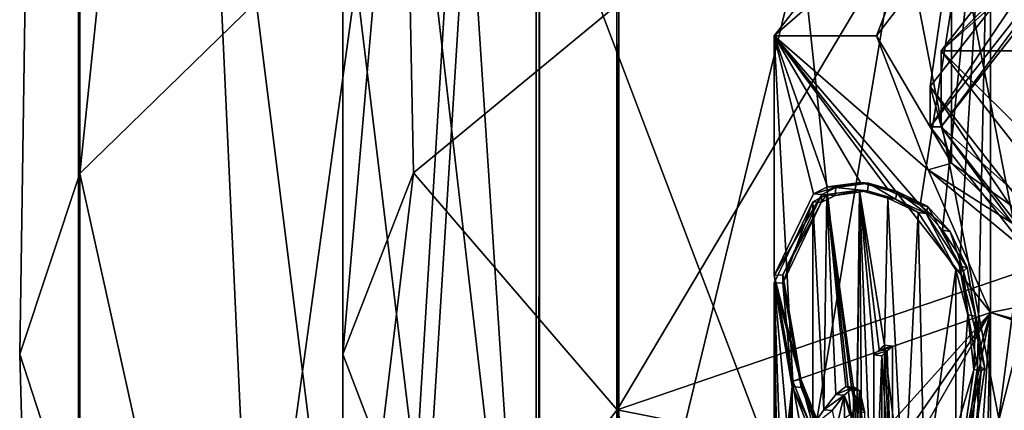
# Model space of a CAD drawing. Header units: millimetres. Extents: x -25 to 87, y -149 to 296.
# Tile 230 of 256: x -11 to -6.43, y 234.02 to 235.83. Entities that reach past the tile are written whole.
import ezdxf

# ---------------------------------------------------------------- set-up
doc = ezdxf.new("R2010")
doc.units = ezdxf.units.MM
doc.header["$LTSCALE"] = 65.185185
for name, color, linetype in [('1004', 7, 'CONTINUOUS'), ('1005', 7, 'CONTINUOUS'), ('1009', 7, 'CONTINUOUS'), ('1010', 7, 'CONTINUOUS'), ('1022', 7, 'CONTINUOUS'), ('1665', 7, 'CONTINUOUS'), ('1698', 7, 'CONTINUOUS'), ('1706', 7, 'CONTINUOUS'), ('1709', 7, 'CONTINUOUS'), ('1759', 7, 'CONTINUOUS'), ('1817', 7, 'CONTINUOUS'), ('1868', 7, 'CONTINUOUS'), ('1869', 7, 'CONTINUOUS'), ('1870', 7, 'CONTINUOUS'), ('1874', 7, 'CONTINUOUS'), ('1885', 7, 'CONTINUOUS'), ('1887', 7, 'CONTINUOUS'), ('1965', 7, 'CONTINUOUS'), ('1974', 7, 'CONTINUOUS'), ('2040', 7, 'CONTINUOUS'), ('2059', 7, 'CONTINUOUS'), ('2107', 7, 'CONTINUOUS'), ('2171', 7, 'CONTINUOUS'), ('2184', 7, 'CONTINUOUS'), ('2193', 7, 'CONTINUOUS'), ('2194', 7, 'CONTINUOUS'), ('2195', 7, 'CONTINUOUS'), ('2198', 7, 'CONTINUOUS'), ('2229', 7, 'CONTINUOUS'), ('2460', 7, 'CONTINUOUS'), ('2461', 7, 'CONTINUOUS'), ('3531', 7, 'CONTINUOUS')]:
    doc.layers.add(name, color=color, linetype=linetype)

msp = doc.modelspace()

# ---------------------------------------------------------------- linework, layer by layer
at = {"layer": '1004', "linetype": 'CONTINUOUS'}
for points in [[(-9.5, 234.2797, 149.9051), (-8.2297, 248.9759, 137.0213), (-9.5, 251.6726, 140.9385), (-9.5, 234.2797, 149.9051)], [(-9.5, 234.2797, 149.9051), (-9.5, 251.6726, 140.9385), (-9.1731, 235.1214, 152.2175), (-9.5, 234.2797, 149.9051)], [(-9.1731, 235.1214, 152.2175), (-9.5, 251.6726, 140.9385), (-8.2198, 235.9053, 154.3714), (-9.1731, 235.1214, 152.2175)], [(-8.2198, 247.7337, 5.5866), (-8.2198, 228.4501, -2.1334), (-4.7328, 249.4229, 2.5506), (-8.2198, 247.7337, 5.5866)], [(-4.7328, 249.4229, 2.5506), (-8.2198, 228.4501, -2.1334), (-4.7328, 229.3226, -5.4963), (-4.7328, 249.4229, 2.5506)], [(-9.1782, 233.4378, 147.592), (-8.2297, 248.9759, 137.0213), (-9.5, 234.2797, 149.9051), (-9.1782, 233.4378, 147.592)], [(-8.2297, 232.6532, 145.4363), (-8.2297, 248.9759, 137.0213), (-9.1782, 233.4378, 147.592), (-8.2297, 232.6532, 145.4363)], [(-8.2297, 232.6532, 145.4363), (-4.75, 247.0016, 134.1537), (-8.2297, 248.9759, 137.0213), (-8.2297, 232.6532, 145.4363)], [(-9.5, 245.4228, 9.74), (-9.5, 227.2564, 2.4672), (-8.2198, 247.7337, 5.5866), (-9.5, 245.4228, 9.74)], [(-8.2198, 247.7337, 5.5866), (-9.5, 227.2564, 2.4672), (-8.2198, 228.4501, -2.1334), (-8.2198, 247.7337, 5.5866)], [(-6.7193, 231.9794, 143.585), (-4.75, 247.0016, 134.1537), (-8.2297, 232.6532, 145.4363), (-6.7193, 231.9794, 143.585)], [(-4.75, 231.4624, 142.1647), (-4.75, 247.0016, 134.1537), (-6.7193, 231.9794, 143.585), (-4.75, 231.4624, 142.1647)], [(-8.2297, 243.1107, 13.8957), (-8.2297, 226.062, 7.0704), (-9.5, 245.4228, 9.74), (-8.2297, 243.1107, 13.8957)], [(-9.5, 245.4228, 9.74), (-8.2297, 226.062, 7.0704), (-9.5, 227.2564, 2.4672), (-9.5, 245.4228, 9.74)], [(-4.75, 241.4179, 16.9381), (-4.75, 225.1876, 10.4404), (-8.2297, 243.1107, 13.8957), (-4.75, 241.4179, 16.9381)], [(-8.2297, 243.1107, 13.8957), (-4.75, 225.1876, 10.4404), (-8.2297, 226.062, 7.0704), (-8.2297, 243.1107, 13.8957)]]:
    msp.add_3dface(points, dxfattribs=at)
at = {"layer": '1005', "linetype": 'CONTINUOUS'}
for points in [[(-9.9031, 235.914, 154.3953), (-8.5878, 255.5648, 146.5921), (-10.7209, 235.1184, 152.2094), (-9.9031, 235.914, 154.3953)], [(-10.7209, 235.1184, 152.2094), (-8.5878, 255.5648, 146.5921), (-10.7209, 253.0631, 142.9583), (-10.7209, 235.1184, 152.2094)], [(-10.7209, 235.1184, 152.2094), (-10.7209, 253.0631, 142.9583), (-11, 234.2805, 149.9074), (-10.7209, 235.1184, 152.2094)], [(-11, 234.2805, 149.9074), (-10.7209, 253.0631, 142.9583), (-10.7264, 233.4424, 147.6047), (-11, 234.2805, 149.9074)], [(-10.7264, 233.4424, 147.6047), (-10.7209, 253.0631, 142.9583), (-10.7264, 250.2844, 138.9221), (-10.7264, 233.4424, 147.6047)], [(-10.7264, 233.4424, 147.6047), (-10.7264, 250.2844, 138.9221), (-9.9139, 232.6462, 145.4171), (-10.7264, 233.4424, 147.6047)], [(-9.9139, 232.6462, 145.4171), (-10.7264, 250.2844, 138.9221), (-8.6032, 231.9319, 143.4546), (-9.9139, 232.6462, 145.4171)], [(-8.6032, 231.9319, 143.4546), (-10.7264, 250.2844, 138.9221), (-8.6032, 247.78, 135.2843), (-8.6032, 231.9319, 143.4546)], [(-4.7505, 250.2417, 1.0789), (-4.7505, 229.7456, -7.1265), (-8.5878, 248.76, 3.742), (-4.7505, 250.2417, 1.0789)], [(-8.5878, 248.76, 3.742), (-8.5878, 228.9802, -4.1766), (-10.7209, 246.6151, 7.5971), (-8.5878, 248.76, 3.742)], [(-8.5878, 248.76, 3.742), (-4.7505, 229.7456, -7.1265), (-8.5878, 228.9802, -4.1766), (-8.5878, 248.76, 3.742)], [(-8.6032, 231.9319, 143.4546), (-8.6032, 247.78, 135.2843), (-6.8603, 231.3354, 141.8157), (-8.6032, 231.9319, 143.4546)], [(-6.8603, 231.3354, 141.8157), (-8.6032, 247.78, 135.2843), (-4.7727, 230.8867, 140.5828), (-6.8603, 231.3354, 141.8157)], [(-4.7727, 230.8867, 140.5828), (-8.6032, 247.78, 135.2843), (-4.7727, 246.047, 132.7671), (-4.7727, 230.8867, 140.5828)], [(-10.7209, 246.6151, 7.5971), (-10.7209, 227.8723, 0.0936), (-10.7264, 244.2326, 11.8792), (-10.7209, 246.6151, 7.5971)], [(-10.7209, 246.6151, 7.5971), (-8.5878, 228.9802, -4.1766), (-10.7209, 227.8723, 0.0936), (-10.7209, 246.6151, 7.5971)], [(-10.7264, 244.2326, 11.8792), (-10.7209, 227.8723, 0.0936), (-10.7264, 226.6416, 4.8368), (-10.7264, 244.2326, 11.8792)], [(-10.7264, 244.2326, 11.8792), (-10.7264, 226.6416, 4.8368), (-8.6032, 242.0854, 15.7385), (-10.7264, 244.2326, 11.8792)], [(-8.6032, 242.0854, 15.7385), (-10.7264, 226.6416, 4.8368), (-8.6032, 225.5324, 9.1117), (-8.6032, 242.0854, 15.7385)], [(-8.6032, 242.0854, 15.7385), (-8.6032, 225.5324, 9.1117), (-4.7727, 240.5995, 18.4091), (-8.6032, 242.0854, 15.7385)], [(-4.7727, 240.5995, 18.4091), (-8.6032, 225.5324, 9.1117), (-4.7727, 224.7648, 12.0699), (-4.7727, 240.5995, 18.4091)]]:
    msp.add_3dface(points, dxfattribs=at)
at = {"layer": '1009', "linetype": 'CONTINUOUS'}
for points in [[(-6.7052, 236.578, 156.2197), (-4.7328, 237.0936, 157.6362), (-4.7499, 235.2108, 158.3109), (-6.7052, 236.578, 156.2197)], [(-8.2198, 235.9053, 154.3714), (-6.7052, 236.578, 156.2197), (-8.2273, 234.0215, 155.0433), (-8.2198, 235.9053, 154.3714)], [(-8.2273, 234.0215, 155.0433), (-6.7052, 236.578, 156.2197), (-4.7499, 235.2108, 158.3109), (-8.2273, 234.0215, 155.0433)], [(-9.1731, 235.1214, 152.2175), (-8.2198, 235.9053, 154.3714), (-8.2273, 234.0215, 155.0433), (-9.1731, 235.1214, 152.2175)], [(-9.5, 234.2797, 149.9051), (-9.1731, 235.1214, 152.2175), (-9.5, 232.3969, 150.5798), (-9.5, 234.2797, 149.9051)], [(-9.5, 232.3969, 150.5798), (-9.1731, 235.1214, 152.2175), (-8.2273, 234.0215, 155.0433), (-9.5, 232.3969, 150.5798)], [(-9.1782, 233.4378, 147.592), (-9.5, 234.2797, 149.9051), (-9.5, 232.3969, 150.5798), (-9.1782, 233.4378, 147.592)]]:
    msp.add_3dface(points, dxfattribs=at)
at = {"layer": '1010', "linetype": 'CONTINUOUS'}
for points in [[(-4.7505, 237.6696, 159.2188), (-6.841, 237.2225, 157.9903), (-4.7727, 226.5776, 163.2446), (-4.7505, 237.6696, 159.2188)], [(-6.841, 237.2225, 157.9903), (-8.5878, 236.6273, 156.355), (-4.7727, 226.5776, 163.2446), (-6.841, 237.2225, 157.9903)], [(-8.5878, 236.6273, 156.355), (-9.9031, 235.914, 154.3953), (-8.6001, 225.5336, 160.3764), (-8.5878, 236.6273, 156.355)], [(-4.7727, 226.5776, 163.2446), (-8.5878, 236.6273, 156.355), (-8.6001, 225.5336, 160.3764), (-4.7727, 226.5776, 163.2446)], [(-9.9031, 235.914, 154.3953), (-10.7209, 235.1184, 152.2094), (-8.6001, 225.5336, 160.3764), (-9.9031, 235.914, 154.3953)], [(-10.7209, 235.1184, 152.2094), (-11, 234.2805, 149.9074), (-10.7242, 224.0251, 156.2317), (-10.7209, 235.1184, 152.2094)], [(-8.6001, 225.5336, 160.3764), (-10.7209, 235.1184, 152.2094), (-10.7242, 224.0251, 156.2317), (-8.6001, 225.5336, 160.3764)], [(-11, 234.2805, 149.9074), (-10.7264, 233.4424, 147.6047), (-10.7242, 224.0251, 156.2317), (-11, 234.2805, 149.9074)]]:
    msp.add_3dface(points, dxfattribs=at)
at = {"layer": '1022', "linetype": 'CONTINUOUS'}
for points in [[(-8.2273, 234.0215, 155.0433), (-4.7499, 235.2108, 158.3109), (-6.7117, 233.7223, 154.2211), (-8.2273, 234.0215, 155.0433)], [(-6.7117, 233.7223, 154.2211), (-4.7499, 235.2108, 158.3109), (-3.875, 234.6925, 156.8867), (-6.7117, 233.7223, 154.2211)], [(-8.2273, 230.7723, 146.1163), (-9.5, 232.3969, 150.5798), (-8.2273, 234.0215, 155.0433), (-8.2273, 230.7723, 146.1163)], [(-8.2273, 230.7723, 146.1163), (-8.2273, 234.0215, 155.0433), (-7.75, 232.3969, 150.5798), (-8.2273, 230.7723, 146.1163)], [(-7.75, 232.3969, 150.5798), (-8.2273, 234.0215, 155.0433), (-6.7117, 233.7223, 154.2211), (-7.75, 232.3969, 150.5798)]]:
    msp.add_3dface(points, dxfattribs=at)
at = {"layer": '1665', "color": 9, "linetype": 'CONTINUOUS'}
for points in [[(-7.2129, 234.0929, 152.1496), (-7.1289, 234.1262, 152.2891), (-7.167, 234.1303, 152.3009), (-7.2129, 234.0929, 152.1496)], [(-7.1744, 234.0891, 152.1393), (-7.1289, 234.1262, 152.2891), (-7.2129, 234.0929, 152.1496), (-7.1744, 234.0891, 152.1393)], [(-7.1289, 234.1262, 152.2891), (-7.1014, 234.1098, 152.388), (-7.167, 234.1303, 152.3009), (-7.1289, 234.1262, 152.2891)], [(-7.167, 234.1303, 152.3009), (-7.1014, 234.1098, 152.388), (-7.1393, 234.1137, 152.4002), (-7.167, 234.1303, 152.3009)], [(-7.0783, 234.0072, 152.5006), (-7.1162, 234.0116, 152.5125), (-7.1393, 234.1137, 152.4002), (-7.0783, 234.0072, 152.5006)], [(-7.1014, 234.1098, 152.388), (-7.0783, 234.0072, 152.5006), (-7.1393, 234.1137, 152.4002), (-7.1014, 234.1098, 152.388)]]:
    msp.add_3dface(points, dxfattribs=at)
at = {"layer": '1698', "color": 9, "linetype": 'CONTINUOUS'}
for points in [[(-6.9753, 234.2947, 152.704), (-6.9999, 234.2722, 152.6423), (-6.9501, 233.4858, 153.0681), (-6.9753, 234.2947, 152.704)], [(-6.9501, 234.317, 152.7655), (-6.9753, 234.2947, 152.704), (-6.9501, 233.4858, 153.0681), (-6.9501, 234.317, 152.7655)], [(-6.9999, 234.2722, 152.6423), (-6.9999, 233.3325, 152.9843), (-6.9501, 233.4858, 153.0681), (-6.9999, 234.2722, 152.6423)]]:
    msp.add_3dface(points, dxfattribs=at)
at = {"layer": '1706', "color": 9, "linetype": 'CONTINUOUS'}
for points in [[(-6.8305, 234.9374, 152.9515), (-6.6564, 234.6714, 153.4295), (-6.794, 234.9317, 152.936), (-6.8305, 234.9374, 152.9515)], [(-6.794, 234.9317, 152.936), (-6.6564, 234.6714, 153.4295), (-6.6209, 234.665, 153.4122), (-6.794, 234.9317, 152.936)], [(-6.6564, 234.6714, 153.4295), (-6.6009, 234.4627, 153.6171), (-6.6209, 234.665, 153.4122), (-6.6564, 234.6714, 153.4295)], [(-6.6209, 234.665, 153.4122), (-6.6009, 234.4627, 153.6171), (-6.5657, 234.4563, 153.5992), (-6.6209, 234.665, 153.4122)], [(-6.6009, 234.4627, 153.6171), (-6.5732, 234.2092, 153.7634), (-6.5657, 234.4563, 153.5992), (-6.6009, 234.4627, 153.6171)], [(-6.5657, 234.4563, 153.5992), (-6.5732, 234.2092, 153.7634), (-6.5382, 234.2026, 153.7453), (-6.5657, 234.4563, 153.5992)]]:
    msp.add_3dface(points, dxfattribs=at)
at = {"layer": '1709', "color": 9, "linetype": 'CONTINUOUS'}
for points in [[(-6.9501, 234.317, 152.7655), (-6.9501, 233.4858, 153.0681), (-6.9874, 234.322, 152.7792), (-6.9501, 234.317, 152.7655)], [(-6.9874, 234.322, 152.7792), (-6.9501, 233.4858, 153.0681), (-6.9874, 233.4907, 153.0817), (-6.9874, 234.322, 152.7792)]]:
    msp.add_3dface(points, dxfattribs=at)
at = {"layer": '1759', "color": 7, "linetype": 'CONTINUOUS'}
for points in [[(-6.725, 235.6858, 149.3827), (-5.824, 236.8359, 152.5424), (-6.1506, 236.2497, 150.932), (-6.725, 235.6858, 149.3827)], [(-6.3677, 235.6858, 149.3827), (-6.725, 235.6858, 149.3827), (-6.1506, 236.2497, 150.932), (-6.3677, 235.6858, 149.3827)], [(-5.824, 234.5358, 146.223), (-6.725, 235.6858, 149.3827), (-6.1506, 235.1219, 147.8334), (-5.824, 234.5358, 146.223)], [(-6.1506, 235.1219, 147.8334), (-6.725, 235.6858, 149.3827), (-6.3677, 235.6858, 149.3827), (-6.1506, 235.1219, 147.8334)]]:
    msp.add_3dface(points, dxfattribs=at)
at = {"layer": '1817', "color": 9, "linetype": 'CONTINUOUS'}
for points in [[(-7.1289, 234.1262, 152.2891), (-7.1744, 234.0891, 152.1393), (-7.1323, 233.9876, 152.328), (-7.1289, 234.1262, 152.2891)], [(-7.1191, 233.8963, 152.4066), (-7.1289, 234.1262, 152.2891), (-7.1323, 233.9876, 152.328), (-7.1191, 233.8963, 152.4066)], [(-7.1014, 234.1098, 152.388), (-7.1289, 234.1262, 152.2891), (-7.1191, 233.8963, 152.4066), (-7.1014, 234.1098, 152.388)], [(-7.1014, 234.1098, 152.388), (-7.1191, 233.8963, 152.4066), (-7.0965, 233.7554, 152.5332), (-7.1014, 234.1098, 152.388)], [(-7.0783, 234.0072, 152.5006), (-7.1014, 234.1098, 152.388), (-7.0824, 233.8364, 152.5495), (-7.0783, 234.0072, 152.5006)], [(-7.0824, 233.8364, 152.5495), (-7.1014, 234.1098, 152.388), (-7.0965, 233.7554, 152.5332), (-7.0824, 233.8364, 152.5495)], [(-7.1744, 234.0891, 152.1393), (-7.2306, 234.0179, 151.9435), (-7.2123, 233.9335, 152.0492), (-7.1744, 234.0891, 152.1393)], [(-7.173, 233.9824, 152.1835), (-7.1744, 234.0891, 152.1393), (-7.2123, 233.9335, 152.0492), (-7.173, 233.9824, 152.1835)], [(-7.1744, 234.0891, 152.1393), (-7.173, 233.9824, 152.1835), (-7.1477, 233.9999, 152.2693), (-7.1744, 234.0891, 152.1393)], [(-7.1744, 234.0891, 152.1393), (-7.1477, 233.9999, 152.2693), (-7.1323, 233.9876, 152.328), (-7.1744, 234.0891, 152.1393)]]:
    msp.add_3dface(points, dxfattribs=at)
at = {"layer": '1868', "color": 9, "linetype": 'CONTINUOUS'}
for points in [[(-7.0661, 235.0366, 152.1645), (-7.104, 235.041, 152.1766), (-6.9726, 235.0038, 152.5711), (-7.0661, 235.0366, 152.1645)], [(-6.9357, 234.9989, 152.5564), (-7.0661, 235.0366, 152.1645), (-6.9726, 235.0038, 152.5711), (-6.9357, 234.9989, 152.5564)], [(-6.8305, 234.9374, 152.9515), (-6.9357, 234.9989, 152.5564), (-6.9726, 235.0038, 152.5711), (-6.8305, 234.9374, 152.9515)], [(-6.8305, 234.9374, 152.9515), (-6.794, 234.9317, 152.936), (-6.9357, 234.9989, 152.5564), (-6.8305, 234.9374, 152.9515)]]:
    msp.add_3dface(points, dxfattribs=at)
at = {"layer": '1869', "color": 9, "linetype": 'CONTINUOUS'}
for points in [[(-7.3196, 234.9862, 151.3775), (-7.2544, 235.0198, 151.6509), (-7.2805, 234.9832, 151.3693), (-7.3196, 234.9862, 151.3775)], [(-7.2805, 234.9832, 151.3693), (-7.2544, 235.0198, 151.6509), (-7.2157, 235.0163, 151.6415), (-7.2805, 234.9832, 151.3693)], [(-7.2544, 235.0198, 151.6509), (-7.104, 235.041, 152.1766), (-7.2157, 235.0163, 151.6415), (-7.2544, 235.0198, 151.6509)], [(-7.104, 235.041, 152.1766), (-7.0661, 235.0366, 152.1645), (-7.2157, 235.0163, 151.6415), (-7.104, 235.041, 152.1766)]]:
    msp.add_3dface(points, dxfattribs=at)
at = {"layer": '1870', "color": 9, "linetype": 'CONTINUOUS'}
for points in [[(-7.4995, 234.6109, 149.8682), (-7.3196, 234.9862, 151.3775), (-7.4596, 234.6086, 149.8617), (-7.4995, 234.6109, 149.8682)], [(-7.3196, 234.9862, 151.3775), (-7.2805, 234.9832, 151.3693), (-7.4596, 234.6086, 149.8617), (-7.3196, 234.9862, 151.3775)], [(-7.4164, 234.1301, 148.7608), (-7.4995, 234.6109, 149.8682), (-7.4596, 234.6086, 149.8617), (-7.4164, 234.1301, 148.7608)], [(-7.3746, 234.1252, 148.7532), (-7.4164, 234.1301, 148.7608), (-7.4596, 234.6086, 149.8617), (-7.3746, 234.1252, 148.7532)], [(-7.221, 233.6418, 147.97), (-7.4164, 234.1301, 148.7608), (-7.1825, 233.6455, 147.9801), (-7.221, 233.6418, 147.97)], [(-7.1825, 233.6455, 147.9801), (-7.4164, 234.1301, 148.7608), (-7.3746, 234.1252, 148.7532), (-7.1825, 233.6455, 147.9801)]]:
    msp.add_3dface(points, dxfattribs=at)
at = {"layer": '1874', "color": 9, "linetype": 'CONTINUOUS'}
for points in [[(-7.2544, 235.0198, 151.6509), (-7.3196, 234.9862, 151.3775), (-7.2693, 234.0212, 151.9528), (-7.2544, 235.0198, 151.6509)], [(-7.2129, 234.0929, 152.1496), (-7.2544, 235.0198, 151.6509), (-7.2693, 234.0212, 151.9528), (-7.2129, 234.0929, 152.1496)], [(-7.1162, 234.0116, 152.5125), (-7.104, 235.041, 152.1766), (-7.2544, 235.0198, 151.6509), (-7.1162, 234.0116, 152.5125)], [(-7.1393, 234.1137, 152.4002), (-7.1162, 234.0116, 152.5125), (-7.2544, 235.0198, 151.6509), (-7.1393, 234.1137, 152.4002)], [(-7.2129, 234.0929, 152.1496), (-7.167, 234.1303, 152.3009), (-7.2544, 235.0198, 151.6509), (-7.2129, 234.0929, 152.1496)], [(-7.167, 234.1303, 152.3009), (-7.1393, 234.1137, 152.4002), (-7.2544, 235.0198, 151.6509), (-7.167, 234.1303, 152.3009)], [(-7.1162, 234.0116, 152.5125), (-7.1146, 233.9837, 152.5279), (-7.104, 235.041, 152.1766), (-7.1162, 234.0116, 152.5125)], [(-7.1146, 233.9837, 152.5279), (-7.1138, 233.9491, 152.5429), (-7.104, 235.041, 152.1766), (-7.1146, 233.9837, 152.5279)], [(-7.1138, 233.9491, 152.5429), (-7.0875, 233.2893, 152.8656), (-7.104, 235.041, 152.1766), (-7.1138, 233.9491, 152.5429)], [(-7.0875, 233.2893, 152.8656), (-7.0374, 233.3372, 152.9973), (-7.104, 235.041, 152.1766), (-7.0875, 233.2893, 152.8656)], [(-7.104, 235.041, 152.1766), (-6.9874, 234.322, 152.7792), (-6.9726, 235.0038, 152.5711), (-7.104, 235.041, 152.1766)], [(-6.9874, 234.322, 152.7792), (-7.104, 235.041, 152.1766), (-7.0127, 234.2995, 152.7173), (-6.9874, 234.322, 152.7792)], [(-7.104, 235.041, 152.1766), (-7.0374, 233.3372, 152.9973), (-7.0374, 234.2769, 152.6553), (-7.104, 235.041, 152.1766)], [(-7.0127, 234.2995, 152.7173), (-7.104, 235.041, 152.1766), (-7.0374, 234.2769, 152.6553), (-7.0127, 234.2995, 152.7173)], [(-7.3197, 233.9491, 151.7545), (-7.3196, 234.9862, 151.3775), (-7.4995, 234.6109, 149.8682), (-7.3197, 233.9491, 151.7545)], [(-7.3196, 234.9862, 151.3775), (-7.3197, 233.9491, 151.7545), (-7.2693, 234.0212, 151.9528), (-7.3196, 234.9862, 151.3775)], [(-6.9726, 235.0038, 152.5711), (-6.9874, 234.322, 152.7792), (-6.8977, 233.5658, 153.288), (-6.9726, 235.0038, 152.5711)], [(-6.8305, 234.9374, 152.9515), (-6.9726, 235.0038, 152.5711), (-6.8977, 233.5658, 153.288), (-6.8305, 234.9374, 152.9515)], [(-6.8012, 233.6399, 153.4916), (-6.8305, 234.9374, 152.9515), (-6.8977, 233.5658, 153.288), (-6.8012, 233.6399, 153.4916)], [(-6.6564, 234.6714, 153.4295), (-6.8305, 234.9374, 152.9515), (-6.8012, 233.6399, 153.4916), (-6.6564, 234.6714, 153.4295)], [(-6.6563, 233.6412, 153.8048), (-6.6564, 234.6714, 153.4295), (-6.8012, 233.6399, 153.4916), (-6.6563, 233.6412, 153.8048)], [(-6.6009, 234.4627, 153.6171), (-6.6564, 234.6714, 153.4295), (-6.6563, 233.6412, 153.8048), (-6.6009, 234.4627, 153.6171)], [(-7.4981, 233.4478, 150.3773), (-7.4995, 234.6109, 149.8682), (-7.5, 233.385, 150.2047), (-7.4981, 233.4478, 150.3773)], [(-7.4995, 234.6109, 149.8682), (-7.4164, 234.1301, 148.7608), (-7.5, 233.385, 150.2047), (-7.4995, 234.6109, 149.8682)], [(-7.3197, 233.9491, 151.7545), (-7.4995, 234.6109, 149.8682), (-7.3641, 233.8761, 151.554), (-7.3197, 233.9491, 151.7545)], [(-7.4981, 233.4478, 150.3773), (-7.4961, 233.4711, 150.4462), (-7.4995, 234.6109, 149.8682), (-7.4981, 233.4478, 150.3773)], [(-7.4961, 233.4711, 150.4462), (-7.4933, 233.4896, 150.5198), (-7.4995, 234.6109, 149.8682), (-7.4961, 233.4711, 150.4462)], [(-7.4995, 234.6109, 149.8682), (-7.4933, 233.4896, 150.5198), (-7.4886, 233.4927, 150.6217), (-7.4995, 234.6109, 149.8682)], [(-7.3641, 233.8761, 151.554), (-7.4995, 234.6109, 149.8682), (-7.4227, 233.7572, 151.2273), (-7.3641, 233.8761, 151.554)], [(-7.4227, 233.7572, 151.2273), (-7.4995, 234.6109, 149.8682), (-7.465, 233.6375, 150.8985), (-7.4227, 233.7572, 151.2273)], [(-7.465, 233.6375, 150.8985), (-7.4995, 234.6109, 149.8682), (-7.4805, 233.3567, 150.8057), (-7.465, 233.6375, 150.8985)], [(-7.4805, 233.3567, 150.8057), (-7.4995, 234.6109, 149.8682), (-7.4845, 233.463, 150.7044), (-7.4805, 233.3567, 150.8057)], [(-7.4845, 233.463, 150.7044), (-7.4995, 234.6109, 149.8682), (-7.4886, 233.4927, 150.6217), (-7.4845, 233.463, 150.7044)], [(-6.5732, 234.2092, 153.7634), (-6.6009, 234.4627, 153.6171), (-6.6563, 233.6412, 153.8048), (-6.5732, 234.2092, 153.7634)], [(-6.9874, 234.322, 152.7792), (-6.9874, 233.4907, 153.0817), (-6.8977, 233.5658, 153.288), (-6.9874, 234.322, 152.7792)], [(-7.4164, 234.1301, 148.7608), (-7.4974, 233.3222, 150.0321), (-7.5, 233.385, 150.2047), (-7.4164, 234.1301, 148.7608)], [(-7.4974, 233.3222, 150.0321), (-7.4164, 234.1301, 148.7608), (-7.4885, 232.9816, 149.9257), (-7.4974, 233.3222, 150.0321)], [(-7.4885, 232.9816, 149.9257), (-7.4164, 234.1301, 148.7608), (-7.4812, 233.1081, 149.7566), (-7.4885, 232.9816, 149.9257)], [(-7.4812, 233.1081, 149.7566), (-7.4164, 234.1301, 148.7608), (-7.4705, 233.142, 149.6016), (-7.4812, 233.1081, 149.7566)], [(-7.4164, 234.1301, 148.7608), (-7.4517, 233.1114, 149.4156), (-7.4705, 233.142, 149.6016), (-7.4164, 234.1301, 148.7608)], [(-7.4443, 233.0865, 149.3579), (-7.4517, 233.1114, 149.4156), (-7.4164, 234.1301, 148.7608), (-7.4443, 233.0865, 149.3579)], [(-7.4382, 233.0627, 149.3147), (-7.4443, 233.0865, 149.3579), (-7.4164, 234.1301, 148.7608), (-7.4382, 233.0627, 149.3147)], [(-7.41, 232.9023, 149.1628), (-7.4382, 233.0627, 149.3147), (-7.4164, 234.1301, 148.7608), (-7.41, 232.9023, 149.1628)], [(-7.41, 232.9023, 149.1628), (-7.4164, 234.1301, 148.7608), (-7.221, 233.6418, 147.97), (-7.41, 232.9023, 149.1628)]]:
    msp.add_3dface(points, dxfattribs=at)
at = {"layer": '1885', "color": 9, "linetype": 'CONTINUOUS'}
for points in [[(-7.2783, 235.0201, 151.3666), (-7.2157, 235.0163, 151.6415), (-7.2126, 235.0529, 151.6405), (-7.2783, 235.0201, 151.3666)], [(-7.2157, 235.0163, 151.6415), (-7.0661, 235.0366, 152.1645), (-7.2126, 235.0529, 151.6405), (-7.2157, 235.0163, 151.6415)], [(-7.2126, 235.0529, 151.6405), (-7.0661, 235.0366, 152.1645), (-7.0613, 235.0722, 152.1667), (-7.2126, 235.0529, 151.6405)], [(-7.0661, 235.0366, 152.1645), (-6.9357, 234.9989, 152.5564), (-7.0613, 235.0722, 152.1667), (-7.0661, 235.0366, 152.1645)], [(-7.0613, 235.0722, 152.1667), (-6.9357, 234.9989, 152.5564), (-6.929, 235.0334, 152.5617), (-7.0613, 235.0722, 152.1667)], [(-7.4594, 234.6473, 149.8571), (-7.2805, 234.9832, 151.3693), (-7.2783, 235.0201, 151.3666), (-7.4594, 234.6473, 149.8571)], [(-7.2805, 234.9832, 151.3693), (-7.2157, 235.0163, 151.6415), (-7.2783, 235.0201, 151.3666), (-7.2805, 234.9832, 151.3693)], [(-6.9357, 234.9989, 152.5564), (-6.794, 234.9317, 152.936), (-6.929, 235.0334, 152.5617), (-6.9357, 234.9989, 152.5564)], [(-6.794, 234.9317, 152.936), (-6.786, 234.9652, 152.9425), (-6.929, 235.0334, 152.5617), (-6.794, 234.9317, 152.936)], [(-7.4596, 234.6086, 149.8617), (-7.2805, 234.9832, 151.3693), (-7.4594, 234.6473, 149.8571), (-7.4596, 234.6086, 149.8617)], [(-6.794, 234.9317, 152.936), (-6.6209, 234.665, 153.4122), (-6.786, 234.9652, 152.9425), (-6.794, 234.9317, 152.936)], [(-6.786, 234.9652, 152.9425), (-6.6209, 234.665, 153.4122), (-6.682, 234.8484, 153.2175), (-6.786, 234.9652, 152.9425)], [(-6.682, 234.8484, 153.2175), (-6.6209, 234.665, 153.4122), (-6.6038, 234.6821, 153.4408), (-6.682, 234.8484, 153.2175)], [(-7.3759, 234.1646, 148.7475), (-7.4596, 234.6086, 149.8617), (-7.4594, 234.6473, 149.8571), (-7.3759, 234.1646, 148.7475)], [(-6.6209, 234.665, 153.4122), (-6.5657, 234.4563, 153.5992), (-6.6038, 234.6821, 153.4408), (-6.6209, 234.665, 153.4122)], [(-6.6038, 234.6821, 153.4408), (-6.5657, 234.4563, 153.5992), (-6.5212, 234.2131, 153.7742), (-6.6038, 234.6821, 153.4408)], [(-7.3746, 234.1252, 148.7532), (-7.4596, 234.6086, 149.8617), (-7.3759, 234.1646, 148.7475), (-7.3746, 234.1252, 148.7532)], [(-6.5657, 234.4563, 153.5992), (-6.5382, 234.2026, 153.7453), (-6.5212, 234.2131, 153.7742), (-6.5657, 234.4563, 153.5992)], [(-6.6066, 233.6282, 153.8188), (-6.5212, 234.2131, 153.7742), (-6.5653, 233.9177, 153.7959), (-6.6066, 233.6282, 153.8188)], [(-6.5212, 234.2131, 153.7742), (-6.5382, 234.2026, 153.7453), (-6.5653, 233.9177, 153.7959), (-6.5212, 234.2131, 153.7742)], [(-7.179, 233.6736, 147.9568), (-7.3746, 234.1252, 148.7532), (-7.3759, 234.1646, 148.7475), (-7.179, 233.6736, 147.9568)], [(-7.1825, 233.6455, 147.9801), (-7.3746, 234.1252, 148.7532), (-7.179, 233.6736, 147.9568), (-7.1825, 233.6455, 147.9801)]]:
    msp.add_3dface(points, dxfattribs=at)
at = {"layer": '1887', "color": 9, "linetype": 'CONTINUOUS'}
for points in [[(-6.5562, 234.2197, 153.7924), (-6.6066, 233.6282, 153.8188), (-6.6418, 233.6352, 153.8363), (-6.5562, 234.2197, 153.7924)], [(-6.5212, 234.2131, 153.7742), (-6.6066, 233.6282, 153.8188), (-6.5562, 234.2197, 153.7924), (-6.5212, 234.2131, 153.7742)]]:
    msp.add_3dface(points, dxfattribs=at)
at = {"layer": '1965', "color": 9, "linetype": 'CONTINUOUS'}
for points in [[(-6.9501, 234.317, 152.7655), (-6.9874, 234.322, 152.7792), (-7.0127, 234.2995, 152.7173), (-6.9501, 234.317, 152.7655)], [(-6.9753, 234.2947, 152.704), (-7.0127, 234.2995, 152.7173), (-7.0374, 234.2769, 152.6553), (-6.9753, 234.2947, 152.704)], [(-6.9999, 234.2722, 152.6423), (-6.9753, 234.2947, 152.704), (-7.0374, 234.2769, 152.6553), (-6.9999, 234.2722, 152.6423)], [(-6.9753, 234.2947, 152.704), (-6.9501, 234.317, 152.7655), (-7.0127, 234.2995, 152.7173), (-6.9753, 234.2947, 152.704)]]:
    msp.add_3dface(points, dxfattribs=at)
at = {"layer": '1974', "color": 9, "linetype": 'CONTINUOUS'}
for points in [[(-6.775, 235.3335, 149.511), (-5.8673, 236.4921, 152.6942), (-6.725, 235.3335, 149.511), (-6.775, 235.3335, 149.511)], [(-6.725, 235.3335, 149.511), (-5.8673, 236.4921, 152.6942), (-5.824, 236.4835, 152.6707), (-6.725, 235.3335, 149.511)], [(-5.8673, 234.1749, 146.3278), (-6.775, 235.3335, 149.511), (-6.725, 235.3335, 149.511), (-5.8673, 234.1749, 146.3278)], [(-5.824, 234.1834, 146.3513), (-5.8673, 234.1749, 146.3278), (-6.725, 235.3335, 149.511), (-5.824, 234.1834, 146.3513)]]:
    msp.add_3dface(points, dxfattribs=at)
at = {"layer": '2040', "color": 9, "linetype": 'CONTINUOUS'}
for points in [[(-6.5382, 234.2026, 153.7453), (-6.5732, 234.2092, 153.7634), (-6.6563, 233.6412, 153.8048), (-6.5382, 234.2026, 153.7453)], [(-6.5382, 234.2026, 153.7453), (-6.6563, 233.6412, 153.8048), (-6.5653, 233.9177, 153.7959), (-6.5382, 234.2026, 153.7453)]]:
    msp.add_3dface(points, dxfattribs=at)
at = {"layer": '2059', "color": 9, "linetype": 'CONTINUOUS'}
for points in [[(-7.1744, 234.0891, 152.1393), (-7.2129, 234.0929, 152.1496), (-7.2693, 234.0212, 151.9528), (-7.1744, 234.0891, 152.1393)], [(-7.2306, 234.0179, 151.9435), (-7.1744, 234.0891, 152.1393), (-7.2693, 234.0212, 151.9528), (-7.2306, 234.0179, 151.9435)], [(-7.3197, 233.9491, 151.7545), (-7.2306, 234.0179, 151.9435), (-7.2693, 234.0212, 151.9528), (-7.3197, 233.9491, 151.7545)]]:
    msp.add_3dface(points, dxfattribs=at)
at = {"layer": '2107', "color": 9, "linetype": 'CONTINUOUS'}
for points in [[(-5.8673, 236.4921, 152.6942), (-6.775, 235.3335, 149.511), (-5.8673, 236.68, 152.6258), (-5.8673, 236.4921, 152.6942)], [(-5.8673, 236.68, 152.6258), (-6.775, 235.3335, 149.511), (-6.775, 235.5214, 149.4426), (-5.8673, 236.68, 152.6258)], [(-6.775, 235.3335, 149.511), (-5.8673, 234.1749, 146.3278), (-6.775, 235.5214, 149.4426), (-6.775, 235.3335, 149.511)], [(-6.775, 235.5214, 149.4426), (-5.8673, 234.1749, 146.3278), (-5.8673, 234.3628, 146.2594), (-6.775, 235.5214, 149.4426)]]:
    msp.add_3dface(points, dxfattribs=at)
at = {"layer": '2171', "color": 9, "linetype": 'CONTINUOUS'}
for points in [[(-6.786, 234.9652, 152.9425), (-6.682, 234.8484, 153.2175), (-6.8224, 234.9709, 152.9581), (-6.786, 234.9652, 152.9425)], [(-6.8224, 234.9709, 152.9581), (-6.682, 234.8484, 153.2175), (-6.7177, 234.8543, 153.2345), (-6.8224, 234.9709, 152.9581)], [(-6.682, 234.8484, 153.2175), (-6.6038, 234.6821, 153.4408), (-6.7177, 234.8543, 153.2345), (-6.682, 234.8484, 153.2175)], [(-6.7177, 234.8543, 153.2345), (-6.6038, 234.6821, 153.4408), (-6.6392, 234.6883, 153.4585), (-6.7177, 234.8543, 153.2345)], [(-6.6038, 234.6821, 153.4408), (-6.5212, 234.2131, 153.7742), (-6.6392, 234.6883, 153.4585), (-6.6038, 234.6821, 153.4408)], [(-6.5212, 234.2131, 153.7742), (-6.5562, 234.2197, 153.7924), (-6.6392, 234.6883, 153.4585), (-6.5212, 234.2131, 153.7742)]]:
    msp.add_3dface(points, dxfattribs=at)
at = {"layer": '2184', "color": 9, "linetype": 'CONTINUOUS'}
for points in [[(-7.0374, 233.3372, 152.9973), (-6.9999, 234.2722, 152.6423), (-7.0374, 234.2769, 152.6553), (-7.0374, 233.3372, 152.9973)], [(-6.9999, 233.3325, 152.9843), (-6.9999, 234.2722, 152.6423), (-7.0374, 233.3372, 152.9973), (-6.9999, 233.3325, 152.9843)]]:
    msp.add_3dface(points, dxfattribs=at)
at = {"layer": '2193', "color": 9, "linetype": 'CONTINUOUS'}
for points in [[(-7.0613, 235.0722, 152.1667), (-6.929, 235.0334, 152.5617), (-7.0991, 235.0766, 152.1788), (-7.0613, 235.0722, 152.1667)], [(-7.0991, 235.0766, 152.1788), (-6.929, 235.0334, 152.5617), (-6.9665, 235.0386, 152.5746), (-7.0991, 235.0766, 152.1788)], [(-6.929, 235.0334, 152.5617), (-6.786, 234.9652, 152.9425), (-6.9665, 235.0386, 152.5746), (-6.929, 235.0334, 152.5617)], [(-6.786, 234.9652, 152.9425), (-6.8224, 234.9709, 152.9581), (-6.9665, 235.0386, 152.5746), (-6.786, 234.9652, 152.9425)]]:
    msp.add_3dface(points, dxfattribs=at)
at = {"layer": '2194', "color": 9, "linetype": 'CONTINUOUS'}
for points in [[(-7.3173, 235.0231, 151.3748), (-7.2126, 235.0529, 151.6405), (-7.2514, 235.0564, 151.6499), (-7.3173, 235.0231, 151.3748)], [(-7.2783, 235.0201, 151.3666), (-7.2126, 235.0529, 151.6405), (-7.3173, 235.0231, 151.3748), (-7.2783, 235.0201, 151.3666)], [(-7.0613, 235.0722, 152.1667), (-7.0991, 235.0766, 152.1788), (-7.2514, 235.0564, 151.6499), (-7.0613, 235.0722, 152.1667)], [(-7.2126, 235.0529, 151.6405), (-7.0613, 235.0722, 152.1667), (-7.2514, 235.0564, 151.6499), (-7.2126, 235.0529, 151.6405)]]:
    msp.add_3dface(points, dxfattribs=at)
at = {"layer": '2195', "color": 9, "linetype": 'CONTINUOUS'}
for points in [[(-7.2783, 235.0201, 151.3666), (-7.3173, 235.0231, 151.3748), (-7.4995, 234.645, 149.8506), (-7.2783, 235.0201, 151.3666)], [(-7.4594, 234.6473, 149.8571), (-7.2783, 235.0201, 151.3666), (-7.4995, 234.645, 149.8506), (-7.4594, 234.6473, 149.8571)], [(-7.3759, 234.1646, 148.7475), (-7.4594, 234.6473, 149.8571), (-7.4995, 234.645, 149.8506), (-7.3759, 234.1646, 148.7475)], [(-7.4129, 234.1548, 148.7273), (-7.3759, 234.1646, 148.7475), (-7.4995, 234.645, 149.8506), (-7.4129, 234.1548, 148.7273)], [(-7.2175, 233.6699, 147.9465), (-7.3759, 234.1646, 148.7475), (-7.4129, 234.1548, 148.7273), (-7.2175, 233.6699, 147.9465)], [(-7.179, 233.6736, 147.9568), (-7.3759, 234.1646, 148.7475), (-7.1982, 233.6718, 147.9517), (-7.179, 233.6736, 147.9568)], [(-7.1982, 233.6718, 147.9517), (-7.3759, 234.1646, 148.7475), (-7.2175, 233.6699, 147.9465), (-7.1982, 233.6718, 147.9517)]]:
    msp.add_3dface(points, dxfattribs=at)
at = {"layer": '2198', "color": 9, "linetype": 'CONTINUOUS'}
for points in [[(-7.5, 235.7563, 149.3571), (-6.4952, 237.0389, 152.881), (-6.7854, 236.3784, 151.0663), (-7.5, 235.7563, 149.3571)], [(-7.025, 235.7563, 149.3571), (-7.5, 235.7563, 149.3571), (-6.7854, 236.3784, 151.0663), (-7.025, 235.7563, 149.3571)], [(-6.4952, 234.4737, 145.8332), (-7.5, 235.7563, 149.3571), (-6.7854, 235.1342, 147.6478), (-6.4952, 234.4737, 145.8332)], [(-6.7854, 235.1342, 147.6478), (-7.5, 235.7563, 149.3571), (-7.025, 235.7563, 149.3571), (-6.7854, 235.1342, 147.6478)], [(-6.083, 234.5545, 146.0551), (-6.4952, 234.4737, 145.8332), (-6.7854, 235.1342, 147.6478), (-6.083, 234.5545, 146.0551)], [(-4.9658, 234.0568, 144.6877), (-6.4952, 234.4737, 145.8332), (-6.083, 234.5545, 146.0551), (-4.9658, 234.0568, 144.6877)], [(-3.75, 233.5349, 143.2536), (-6.4952, 234.4737, 145.8332), (-4.9658, 234.0568, 144.6877), (-3.75, 233.5349, 143.2536)]]:
    msp.add_3dface(points, dxfattribs=at)
at = {"layer": '2229', "color": 9, "linetype": 'CONTINUOUS'}
for points in [[(-5.8673, 236.68, 152.6258), (-6.775, 235.5214, 149.4426), (-6.6765, 236.2087, 150.8141), (-5.8673, 236.68, 152.6258)], [(-7.025, 235.7563, 149.3571), (-6.7854, 236.3784, 151.0663), (-6.6765, 236.2087, 150.8141), (-7.025, 235.7563, 149.3571)], [(-6.6765, 235.1663, 147.9501), (-7.025, 235.7563, 149.3571), (-6.6765, 236.2087, 150.8141), (-6.6765, 235.1663, 147.9501)], [(-6.775, 235.5214, 149.4426), (-6.6765, 235.1663, 147.9501), (-6.6765, 236.2087, 150.8141), (-6.775, 235.5214, 149.4426)], [(-6.7854, 235.1342, 147.6478), (-7.025, 235.7563, 149.3571), (-6.6765, 235.1663, 147.9501), (-6.7854, 235.1342, 147.6478)], [(-6.775, 235.5214, 149.4426), (-5.8673, 234.3628, 146.2594), (-6.6765, 235.1663, 147.9501), (-6.775, 235.5214, 149.4426)], [(-5.3542, 234.2272, 145.3698), (-6.7854, 235.1342, 147.6478), (-6.6765, 235.1663, 147.9501), (-5.3542, 234.2272, 145.3698)], [(-5.8673, 234.3628, 146.2594), (-5.3542, 234.2272, 145.3698), (-6.6765, 235.1663, 147.9501), (-5.8673, 234.3628, 146.2594)], [(-6.083, 234.5545, 146.0551), (-6.7854, 235.1342, 147.6478), (-5.3542, 234.2272, 145.3698), (-6.083, 234.5545, 146.0551)]]:
    msp.add_3dface(points, dxfattribs=at)
at = {"layer": '2460', "color": 7, "linetype": 'CONTINUOUS'}
for points in [[(-5.824, 236.8359, 152.5424), (-6.725, 235.6858, 149.3827), (-5.824, 236.4835, 152.6707), (-5.824, 236.8359, 152.5424)], [(-6.725, 235.6858, 149.3827), (-6.725, 235.3335, 149.511), (-5.824, 236.4835, 152.6707), (-6.725, 235.6858, 149.3827)], [(-6.725, 235.6858, 149.3827), (-5.824, 234.5358, 146.223), (-6.725, 235.3335, 149.511), (-6.725, 235.6858, 149.3827)], [(-5.824, 234.5358, 146.223), (-5.824, 234.1834, 146.3513), (-6.725, 235.3335, 149.511), (-5.824, 234.5358, 146.223)]]:
    msp.add_3dface(points, dxfattribs=at)
at = {"layer": '2461', "color": 7, "linetype": 'CONTINUOUS'}
for points in [[(-3.7501, 237.9778, 155.4605), (-6.4952, 237.0389, 152.881), (-3.7501, 231.0476, 157.9829), (-3.7501, 237.9778, 155.4605)], [(-6.8224, 234.9709, 152.9581), (-6.4952, 237.0389, 152.881), (-7.5, 235.7563, 149.3571), (-6.8224, 234.9709, 152.9581)], [(-6.8224, 234.9709, 152.9581), (-6.7177, 234.8543, 153.2345), (-6.4952, 237.0389, 152.881), (-6.8224, 234.9709, 152.9581)], [(-6.7177, 234.8543, 153.2345), (-6.6392, 234.6883, 153.4585), (-6.4952, 237.0389, 152.881), (-6.7177, 234.8543, 153.2345)], [(-6.6392, 234.6883, 153.4585), (-6.5562, 234.2197, 153.7924), (-6.4952, 237.0389, 152.881), (-6.6392, 234.6883, 153.4585)], [(-6.4952, 237.0389, 152.881), (-6.5562, 234.2197, 153.7924), (-6.4952, 230.1087, 155.4034), (-6.4952, 237.0389, 152.881)], [(-3.7501, 231.0476, 157.9829), (-6.4952, 237.0389, 152.881), (-6.4952, 230.1087, 155.4034), (-3.7501, 231.0476, 157.9829)], [(-6.9665, 235.0386, 152.5746), (-6.8224, 234.9709, 152.9581), (-7.5, 235.7563, 149.3571), (-6.9665, 235.0386, 152.5746)], [(-7.0991, 235.0766, 152.1788), (-6.9665, 235.0386, 152.5746), (-7.5, 235.7563, 149.3571), (-7.0991, 235.0766, 152.1788)], [(-7.2514, 235.0564, 151.6499), (-7.0991, 235.0766, 152.1788), (-7.5, 235.7563, 149.3571), (-7.2514, 235.0564, 151.6499)], [(-7.3173, 235.0231, 151.3748), (-7.2514, 235.0564, 151.6499), (-7.5, 235.7563, 149.3571), (-7.3173, 235.0231, 151.3748)], [(-7.4995, 234.645, 149.8506), (-7.3173, 235.0231, 151.3748), (-7.5, 235.7563, 149.3571), (-7.4995, 234.645, 149.8506)], [(-7.4129, 234.1548, 148.7273), (-7.4995, 234.645, 149.8506), (-7.5, 235.7563, 149.3571), (-7.4129, 234.1548, 148.7273)], [(-7.4129, 234.1548, 148.7273), (-7.5, 235.7563, 149.3571), (-6.4952, 234.4737, 145.8332), (-7.4129, 234.1548, 148.7273)], [(-7.2175, 233.6699, 147.9465), (-7.4129, 234.1548, 148.7273), (-6.4952, 234.4737, 145.8332), (-7.2175, 233.6699, 147.9465)], [(-7.1512, 233.5297, 147.7619), (-7.2175, 233.6699, 147.9465), (-6.4952, 234.4737, 145.8332), (-7.1512, 233.5297, 147.7619)], [(-7.0988, 233.4215, 147.6314), (-7.1512, 233.5297, 147.7619), (-6.4952, 234.4737, 145.8332), (-7.0988, 233.4215, 147.6314)], [(-6.9141, 233.0357, 147.2547), (-7.0988, 233.4215, 147.6314), (-6.4952, 234.4737, 145.8332), (-6.9141, 233.0357, 147.2547)], [(-6.8224, 232.84, 147.1034), (-6.9141, 233.0357, 147.2547), (-6.4952, 234.4737, 145.8332), (-6.8224, 232.84, 147.1034)], [(-6.6418, 232.3127, 146.9032), (-6.8224, 232.84, 147.1034), (-6.4952, 234.4737, 145.8332), (-6.6418, 232.3127, 146.9032)], [(-6.5562, 231.7282, 146.9471), (-6.6418, 232.3127, 146.9032), (-6.4952, 234.4737, 145.8332), (-6.5562, 231.7282, 146.9471)], [(-6.5562, 231.7282, 146.9471), (-6.4952, 234.4737, 145.8332), (-6.4952, 227.5435, 148.3556), (-6.5562, 231.7282, 146.9471)], [(-6.4952, 234.4737, 145.8332), (-3.75, 233.5349, 143.2536), (-6.4952, 227.5435, 148.3556), (-6.4952, 234.4737, 145.8332)], [(-6.5562, 234.2197, 153.7924), (-6.6418, 233.6352, 153.8363), (-6.4952, 230.1087, 155.4034), (-6.5562, 234.2197, 153.7924)]]:
    msp.add_3dface(points, dxfattribs=at)
at = {"layer": '3531', "linetype": 'CONTINUOUS'}
for points in [[(-6.7117, 233.7223, 154.2211), (-3.875, 234.6925, 156.8867), (-6.7111, 229.1288, 155.8941), (-6.7117, 233.7223, 154.2211)], [(-3.875, 234.6925, 156.8867), (-5.9362, 229.5333, 156.9242), (-6.7111, 229.1288, 155.8941), (-3.875, 234.6925, 156.8867)]]:
    msp.add_3dface(points, dxfattribs=at)

doc.saveas('drawing.dxf')
